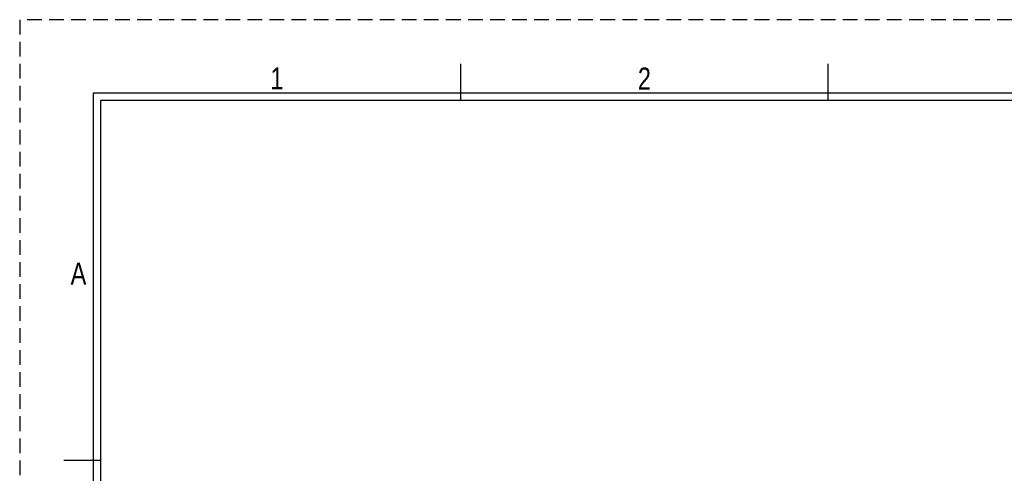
# Model space of a CAD drawing. Header units: millimetres. Extents: x -559 to 10735, y -2326 to 222.
# Tile 14 of 256: x -559 to -425, y 149 to 211. Entities that reach past the tile are written whole.
import ezdxf
from ezdxf.enums import TextEntityAlignment as Align

# ---------------------------------------------------------------- set-up
doc = ezdxf.new("R2010")
doc.units = ezdxf.units.MM
doc.header["$LTSCALE"] = 4
doc.linetypes.add('DASHED', pattern=[0.75, 0.5, -0.25])
doc.layers.add('COMMENT', color=4, linetype='Continuous')
doc.layers.add('ZUWAKU', color=7, linetype='Continuous')

# ---------------------------------------------------------------- blocks, each defined once
blk = doc.blocks.new('JIS_border_a4(L)')
at = {"color": 5}
for p, q in [((287, 200), (10, 200)), ((10, 200), (10, 10)), ((286, 199), (11, 199)), ((11, 199), (11, 11))]:
    blk.add_line(p, q, dxfattribs=at)
at = {"layer": 'ZUWAKU'}
for p, q in [((60, 199), (60, 204)), ((110, 199), (110, 204)), ((11, 150), (6, 150))]:
    blk.add_line(p, q, dxfattribs=at)
at = {"layer": 'ZUWAKU', "color": 5, "linetype": 'DASHED'}
blk.add_lwpolyline([(0, 0), (297, 0), (297, 210), (0, 210)], close=True, dxfattribs=at)
at = {"layer": 'COMMENT', "width": 0.8}
for s, p in [('1', (35, 202)), ('2', (85, 202)), ('A', (8, 175.43))]:
    blk.add_text(s, height=3, dxfattribs=at).set_placement(p, align=Align.MIDDLE)

msp = doc.modelspace()

# ---------------------------------------------------------------- block references
msp.add_blockref('JIS_border_a4(L)', (-558.7, 0.66))

doc.saveas('drawing.dxf')
